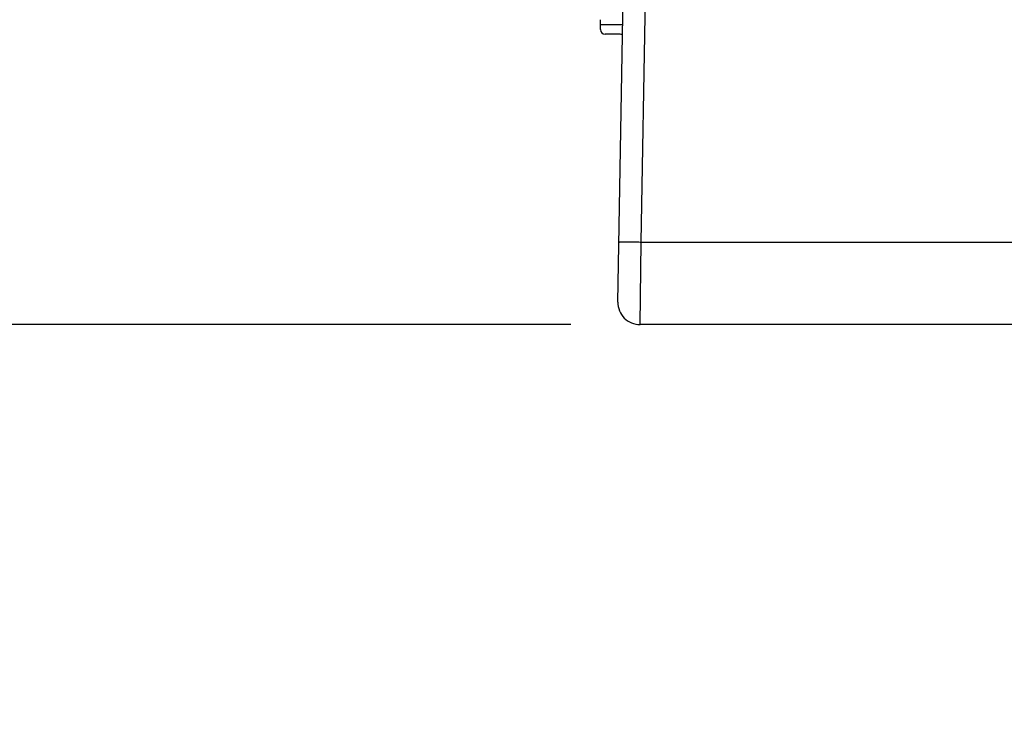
# Model space of a CAD drawing. Header units: inches. Extents: x 0 to 34, y 0 to 22.
# Tile 2 of 60: x 11.492 to 12.381, y 3.113 to 3.748. Entities that reach past the tile are written whole.
import ezdxf

# ---------------------------------------------------------------- set-up
doc = ezdxf.new("R2010")
doc.units = ezdxf.units.IN
doc.header["$LTSCALE"] = 1.87
doc.header["$MEASUREMENT"] = 0
doc.layers.get('0').update_dxf_attribs({"linetype": 'CONTINUOUS'})
doc.layers.add('DIMENSIONS', color=7, linetype='CONTINUOUS')
doc.styles.get("Standard").update_dxf_attribs({"font": 'txt', "width": 0.8})
doc.dimstyles.new('DIMSTYLE_1', dxfattribs={"dimtxt": 0.125, "dimasz": 0.18, "dimexe": 0.125, "dimexo": 0.0625, "dimgap": 0.0625, "dimtad": 0, "dimtih": 1, "dimtoh": 1, "dimdec": 3, "dimzin": 4, "dimdsep": 46, "dimtxsty": 'STANDARD', "dimblk": '_FILLED', "dimblk1": '_FILLED', "dimblk2": '_FILLED', "dimcen": 0.09, "dimadec": 0, "dimazin": 0, "dimtp": 0.01, "dimtm": 0.01, "dimtfac": 1, "dimtdec": 3, "dimtofl": 0, "dimtmove": 0, "dimatfit": 3, "dimldrblk": '_FILLED', "dimfxl": 1, "dimtolj": 1, "dimtzin": 4, "dimarcsym": 0})

# ---------------------------------------------------------------- blocks, each defined once
blk = doc.blocks.new('_FILLED')
at = {"color": 0, "linetype": 'BYBLOCK'}
blk.add_solid([(0, 0), (-1, 0.1736), (-1, -0.1736)], dxfattribs=at)
blk = doc.blocks.new('*D16')
at = {"layer": 'DIMENSIONS', "color": 2, "linetype": 'CONTINUOUS'}
for p, q in [((10.55219, 3.96419), (10.55219, 4.32419)), ((18.09765, 3.96419), (10.42719, 3.96419)), ((11.98984, 3.47294), (10.42719, 3.47294)), ((10.55219, 3.47294), (10.55219, 3.11294))]:
    blk.add_line(p, q, dxfattribs=at)
at = {"layer": 'DIMENSIONS', "color": 2, "linetype": 'CONTINUOUS', "xscale": 0.18, "yscale": 0.18, "zscale": 0.18}
for p, rotation in [((10.55219, 3.96419), 270), ((10.55219, 3.47294), 90)]:
    blk.add_blockref('_FILLED', p, dxfattribs=dict(at, rotation=rotation))
at = {"layer": 'DIMENSIONS', "color": 2, "linetype": 'CONTINUOUS', "insert": (10.55219, 3.78106), "char_height": 0.125, "width": 1.225, "attachment_point": 2, "line_spacing_factor": 0.9}
blk.add_mtext('.491{\\Ftxt.shx;\\W1.000000;\\H0.125000; }[12.48]', dxfattribs=at)

msp = doc.modelspace()

# ---------------------------------------------------------------- linework, layer by layer
at = {"color": 7, "linetype": 'CONTINUOUS'}
for p, q in [((12.03234, 3.49329), (12.0398, 3.92061)), ((12.05328, 3.54753), (12.0598, 3.92066)), ((12.01656, 3.73935), (12.01656, 3.74809)), ((12.01656, 3.74384), (12.03672, 3.74384)), ((12.03191, 3.7351), (12.02081, 3.7351)), ((12.05234, 3.47294), (12.05328, 3.54753)), ((12.05328, 3.54753), (12.42357, 3.54753)), ((21.1523, 3.47294), (12.05234, 3.47294))]:
    msp.add_line(p, q, dxfattribs=at)
for centre, radius, start, end in [((12.02081, 3.73935), 0.00425, 180, 270), ((12.03191, 3.61699), 0.11811, 87.74447, 90), ((12.05234, 3.49294), 0.02, 179, 270)]:
    msp.add_arc(centre, radius, start, end, dxfattribs=at)
msp.add_open_spline([(12.03329, 3.54744), (12.03329, 3.54745), (12.03333, 3.54747), (12.0334, 3.54749), (12.03352, 3.54751), (12.03377, 3.54753), (12.03421, 3.54756), (12.03487, 3.54759), (12.03571, 3.54761), (12.03671, 3.54763), (12.03788, 3.54764), (12.03972, 3.54765), (12.04232, 3.54765), (12.04573, 3.54763), (12.04943, 3.54759), (12.05198, 3.54755), (12.05328, 3.54753)], degree=3, knots=[0, 0, 0, 0, 0.00161, 0.005371, 0.011465, 0.019913, 0.043821, 0.076906, 0.118862, 0.16929, 0.22771, 0.293561, 0.44496, 0.617679, 0.805091, 1, 1, 1, 1], dxfattribs=at)

# ---------------------------------------------------------------- dimensions: what is measured, and where the dimension line sits
at = {"layer": 'DIMENSIONS', "color": 2, "linetype": 'CONTINUOUS'}
dim = msp.add_linear_dim(base=(10.55219, 3.96419), p1=(12.05234, 3.47294), p2=(18.16015, 3.96419), angle=90, dimstyle='DIMSTYLE_1', dxfattribs=at)
dim.commit()
dim.dimension.update_dxf_attribs({"geometry": '*D16', "text_midpoint": (10.55219, 3.71856), "dimtype": 160})

doc.saveas('drawing.dxf')
